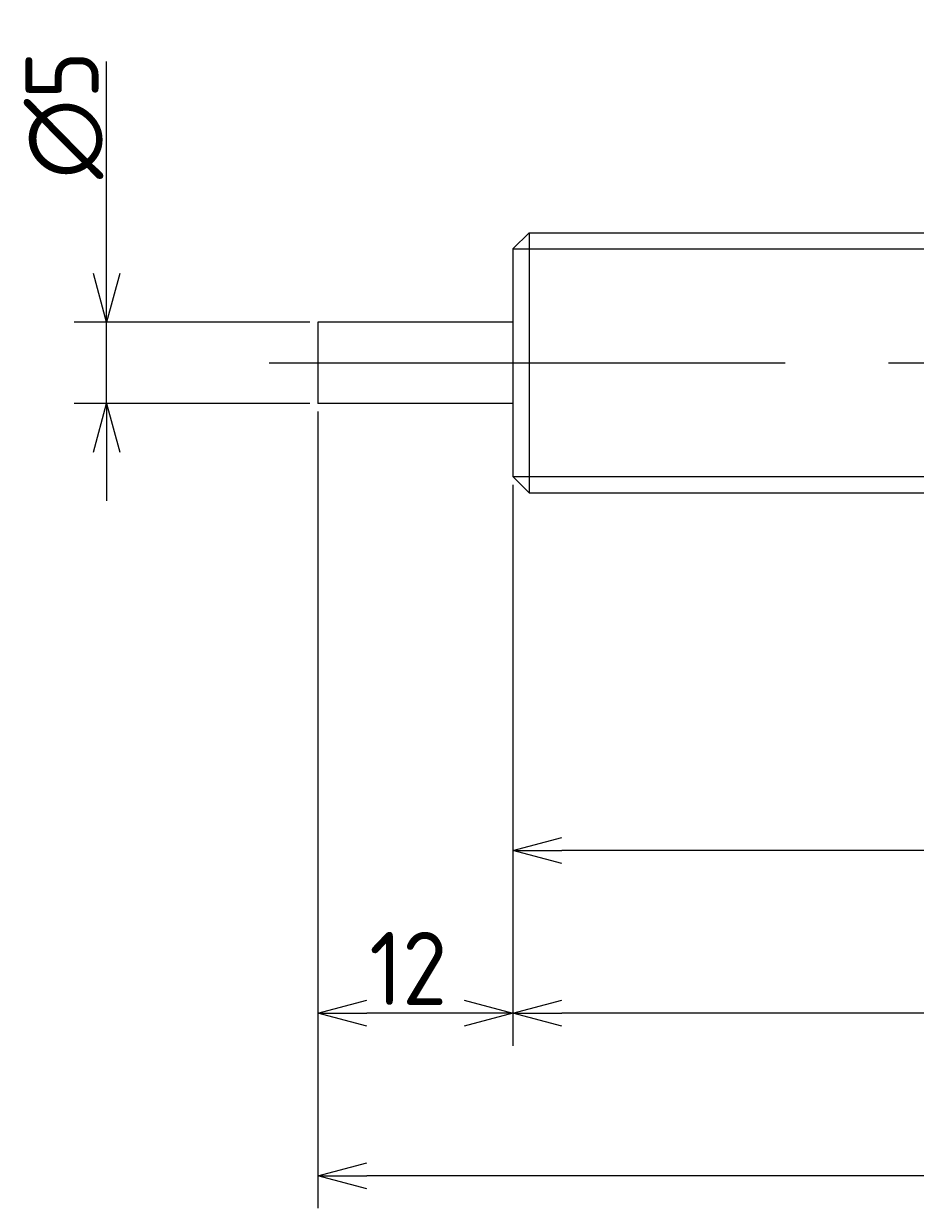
# Model space of a CAD drawing. Extents: x 93 to 373, y 122 to 211.
# Tile 2 of 3: x 215 to 270, y 133 to 206. Entities that reach past the tile are written whole.
import ezdxf

# ---------------------------------------------------------------- set-up
doc = ezdxf.new("R2010")
doc.units = 0
doc.linetypes.add('CENTER', pattern=[50.8, 31.75, -6.35, 6.35, -6.35])
doc.layers.get('0').update_dxf_attribs({"linetype": 'CONTINUOUS'})
doc.layers.get('DEFPOINTS').update_dxf_attribs({"linetype": 'CONTINUOUS'})
doc.layers.add('図形', color=7, linetype='CONTINUOUS')
doc.layers.add('寸法_文字', color=3, linetype='CONTINUOUS')
doc.styles.add('DIMENSION', font='isocp.shx', dxfattribs={"bigfont": 'bigfont.shx'})
doc.dimstyles.get("Standard").update_dxf_attribs({"dimtxt": 0.18, "dimasz": 0.18, "dimexe": 0.18, "dimexo": 0.0625, "dimgap": 0.09, "dimtad": 0, "dimtih": 1, "dimtoh": 1, "dimzin": 0, "dimcen": 0.09, "dimazin": 3, "dimtfac": 1, "dimtofl": 0, "dimtmove": 0, "dimatfit": 3})

# ---------------------------------------------------------------- blocks, each defined once
blk = doc.blocks.new('_OPEN30')
at = {"color": 0, "linetype": 'BYBLOCK'}
for p, q in [((-1, 0.268), (0, 0)), ((0, 0), (-1, -0.268)), ((0, 0), (-1, 0))]:
    blk.add_line(p, q, dxfattribs=at)
blk = doc.blocks.new('*U14')
at = {"layer": '寸法_文字', "color": 3, "style": 'DIMENSION'}
blk.add_text('(75.5)', height=4.5, dxfattribs=at).set_placement((275.55, 155.725))
blk = doc.blocks.new('*D13')
at = {"layer": 'DEFPOINTS', "color": 0}
for p in [(245, 178), (320.5, 178), (245, 155)]:
    blk.add_point(p, dxfattribs=at)
at = {"layer": '寸法_文字', "color": 3}
for p, q in [((245, 177.5), (245, 153)), ((320.5, 177.5), (320.5, 153)), ((317.5, 155), (248, 155))]:
    blk.add_line(p, q, dxfattribs=at)
at = {"layer": '図形'}
blk.add_blockref('*U14', (0, 0), dxfattribs=at)
at = {"layer": '寸法_文字', "color": 3, "xscale": 3, "yscale": 3, "zscale": 3, "rotation": 180}
blk.add_blockref('_OPEN30', (245, 155), dxfattribs=at)
at = {"layer": '寸法_文字', "color": 3, "xscale": 3, "yscale": 3, "zscale": 3}
blk.add_blockref('_OPEN30', (320.5, 155), dxfattribs=at)
blk = doc.blocks.new('*U16')
at = {"layer": '寸法_文字', "color": 3, "style": 'DIMENSION'}
blk.add_text('90', height=4.5, dxfattribs=at).set_placement((286.926, 145.5))
blk = doc.blocks.new('*D15')
at = {"layer": 'DEFPOINTS', "color": 0}
for p in [(245, 178), (335, 178), (245, 145)]:
    blk.add_point(p, dxfattribs=at)
at = {"layer": '寸法_文字', "color": 3}
for p, q in [((245, 177.5), (245, 143)), ((335, 177.5), (335, 143)), ((332, 145), (248, 145))]:
    blk.add_line(p, q, dxfattribs=at)
at = {"layer": '図形'}
blk.add_blockref('*U16', (0, 0), dxfattribs=at)
at = {"layer": '寸法_文字', "color": 3, "xscale": 3, "yscale": 3, "zscale": 3, "rotation": 180}
blk.add_blockref('_OPEN30', (245, 145), dxfattribs=at)
at = {"layer": '寸法_文字', "color": 3, "xscale": 3, "yscale": 3, "zscale": 3}
blk.add_blockref('_OPEN30', (335, 145), dxfattribs=at)
blk = doc.blocks.new('*U18')
at = {"layer": '寸法_文字', "color": 3, "style": 'DIMENSION'}
blk.add_text('12', height=4.5, dxfattribs=at).set_placement((236.165, 145.5))
blk = doc.blocks.new('*D17')
at = {"layer": 'DEFPOINTS', "color": 0}
for p in [(233, 182.5), (245, 178), (233, 145)]:
    blk.add_point(p, dxfattribs=at)
at = {"layer": '寸法_文字', "color": 3}
for p, q in [((233, 182), (233, 143)), ((245, 177.5), (245, 143)), ((242, 145), (236, 145))]:
    blk.add_line(p, q, dxfattribs=at)
at = {"layer": '図形'}
blk.add_blockref('*U18', (0, 0), dxfattribs=at)
at = {"layer": '寸法_文字', "color": 3, "xscale": 3, "yscale": 3, "zscale": 3, "rotation": 180}
blk.add_blockref('_OPEN30', (233, 145), dxfattribs=at)
at = {"layer": '寸法_文字', "color": 3, "xscale": 3, "yscale": 3, "zscale": 3}
blk.add_blockref('_OPEN30', (245, 145), dxfattribs=at)
blk = doc.blocks.new('*U20')
at = {"layer": '寸法_文字', "color": 3, "style": 'DIMENSION'}
blk.add_text('(102)', height=4.5, dxfattribs=at).set_placement((277.925, 135.725))
blk = doc.blocks.new('*D19')
at = {"layer": 'DEFPOINTS', "color": 0}
for p in [(233, 182.5), (335, 178), (233, 135)]:
    blk.add_point(p, dxfattribs=at)
at = {"layer": '寸法_文字', "color": 3}
for p, q in [((233, 182), (233, 133)), ((335, 177.5), (335, 133)), ((332, 135), (236, 135))]:
    blk.add_line(p, q, dxfattribs=at)
at = {"layer": '図形'}
blk.add_blockref('*U20', (0, 0), dxfattribs=at)
at = {"layer": '寸法_文字', "color": 3, "xscale": 3, "yscale": 3, "zscale": 3, "rotation": 180}
blk.add_blockref('_OPEN30', (233, 135), dxfattribs=at)
at = {"layer": '寸法_文字', "color": 3, "xscale": 3, "yscale": 3, "zscale": 3}
blk.add_blockref('_OPEN30', (335, 135), dxfattribs=at)
blk = doc.blocks.new('*U22')
at = {"layer": '寸法_文字', "color": 3, "style": 'DIMENSION'}
blk.add_text('∅5', height=4.5, rotation=90, dxfattribs=at).set_placement((219.5, 196.307))
blk = doc.blocks.new('*D21')
at = {"layer": 'DEFPOINTS', "color": 0}
for p in [(233, 187.5), (220, 182.5), (233, 182.5)]:
    blk.add_point(p, dxfattribs=at)
at = {"layer": '寸法_文字', "color": 3}
for p, q in [((220, 190.5), (220, 203.518)), ((232.5, 187.5), (218, 187.5)), ((220, 182.5), (220, 187.5)), ((232.5, 182.5), (218, 182.5)), ((220, 179.5), (220, 176.5))]:
    blk.add_line(p, q, dxfattribs=at)
at = {"layer": '図形'}
blk.add_blockref('*U22', (0, 0), dxfattribs=at)
at = {"layer": '寸法_文字', "color": 3, "xscale": 3, "yscale": 3, "zscale": 3}
for p, rotation in [((220, 187.5), 270), ((220, 182.5), 90)]:
    blk.add_blockref('_OPEN30', p, dxfattribs=dict(at, rotation=rotation))

msp = doc.modelspace()

# ---------------------------------------------------------------- linework, layer by layer
at = {"layer": '図形'}
for p, q in [((245, 192), (246, 193)), ((246, 193), (319.5, 193)), ((246, 193), (246, 177)), ((245, 192), (245, 178)), ((245, 187.5), (233, 187.5)), ((233, 187.5), (233, 182.5)), ((245, 182.5), (233, 182.5)), ((245, 178), (246, 177)), ((246.004, 177), (319.5, 177))]:
    msp.add_line(p, q, dxfattribs=at)
at = {"layer": '図形', "color": 3}
for p, q in [((245, 192), (320.5, 192)), ((245, 178), (320.5, 178))]:
    msp.add_line(p, q, dxfattribs=at)
at = {"layer": '図形', "color": 3, "linetype": 'CENTER'}
msp.add_line((230, 185), (340, 185), dxfattribs=at)

# ---------------------------------------------------------------- dimensions: what is measured, and where the dimension line sits
at = {"layer": '寸法_文字'}
dim = msp.add_linear_dim(base=(220, 182.5), p1=(233, 187.5), p2=(233, 182.5), angle=90, text='%%c<>', dimstyle='Standard', override={"dimse1": 0, "dimse2": 0}, dxfattribs=at)
dim.commit()
dim.dimension.update_dxf_attribs({"geometry": '*D21', "text_midpoint": (220, 200), "dimtype": 128})
for base, p1, p2, picture, middle in [((233, 145), (245, 178), (233, 182.5), '*D17', (239, 145)), ((245, 145), (335, 178), (245, 178), '*D15', (290, 145))]:
    dim = msp.add_linear_dim(base=base, p1=p1, p2=p2, dimstyle='Standard', dxfattribs=at)
    dim.commit()
    dim.dimension.update_dxf_attribs({"geometry": picture, "text_midpoint": middle, "dimtype": 128})
for base, p1, p2, picture, middle in [((233, 135), (335, 178), (233, 182.5), '*D19', (284, 135)), ((245, 155), (320.5, 178), (245, 178), '*D13', (282.75, 155))]:
    dim = msp.add_linear_dim(base=base, p1=p1, p2=p2, text='(<>)', dimstyle='Standard', dxfattribs=at)
    dim.commit()
    dim.dimension.update_dxf_attribs({"geometry": picture, "text_midpoint": middle, "dimtype": 128})

doc.saveas('drawing.dxf')
